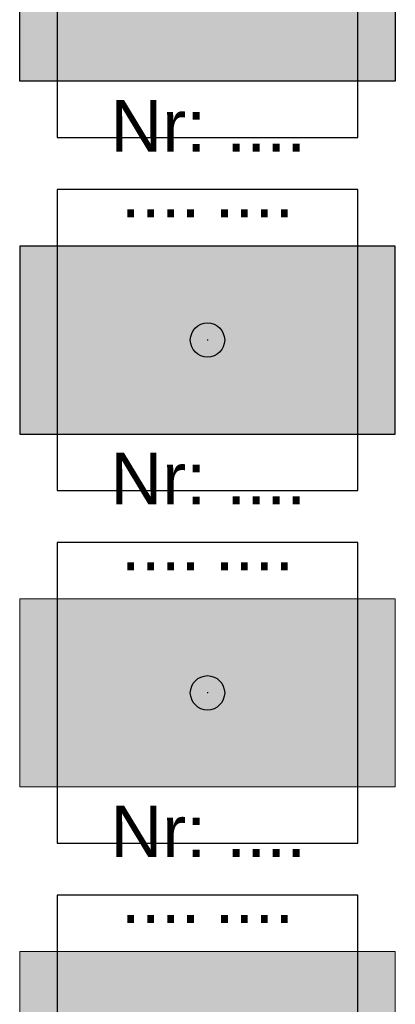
# Model space of a CAD drawing. Header units: millimetres. Extents: x -20879 to 80472, y -12121 to 39016.
# Tile 17 of 63: x -14601 to -13726, y 22076 to 24367. Entities that reach past the tile are written whole.
import ezdxf
from ezdxf.enums import TextEntityAlignment as Align

# ---------------------------------------------------------------- set-up
doc = ezdxf.new("R2010")
doc.units = ezdxf.units.MM
for name, color, linetype in [('DVD-VB-V_TEXT', 7, 'Continuous'), ('FL6411--_TP', 7, 'Continuous'), ('RVB-VB-NV_Tekst', 7, 'Continuous')]:
    doc.layers.add(name, color=color, linetype=linetype)
doc.layers.add('RVB-VB-V_Aanwijslijn', color=7, linetype='Continuous', true_color=0xff0001)
doc.styles.add('DVD_ALG 1.8mm_RE', font='arial.ttf', dxfattribs={"height": 1.8})

# ---------------------------------------------------------------- blocks, each defined once
blk = doc.blocks.new('RVB_TP_008_v03_Icon')
at = {"layer": 'FL6411--_TP', "true_color": 0x008542}
h = blk.add_hatch(color=116, dxfattribs=at)
h.paths.add_polyline_path([(-4.375, 2.1875), (4.375000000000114, 2.1875), (4.375000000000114, -2.1875), (-4.375, -2.1875)])
h.paths.add_polyline_path([(-2.274176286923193, 1.341212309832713), (-3.057959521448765, 0.6451766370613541), (-3.277687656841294, -1.341212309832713), (-1.279182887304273, -1.341645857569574), (-0.5034430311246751, -0.6527530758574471), (-1.864030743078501, -0.6447267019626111), (-0.6070511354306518, 0.4626412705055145), (-0.8889591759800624, 0.7800887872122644), (-1.172709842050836, 1.095890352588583), (-2.419588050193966, -0.01160651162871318)], flags=16)
edge = h.paths.add_edge_path(flags=16)
edge.add_line((0.8652488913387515, 0.2528389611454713), (1.284876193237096, 0.2528389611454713))
edge.add_line((1.284876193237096, 0.2528389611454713), (1.665599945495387, 0.728218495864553))
edge.add_arc((1.908090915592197, 0.4658986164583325), 0.3572304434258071, 90.0000000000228, 132.7505850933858, ccw=False)
edge.add_line((1.908090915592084, 0.8231290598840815), (2.843439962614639, 0.8231290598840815))
edge.add_arc((2.815100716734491, 0.6025670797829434), 0.2223751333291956, 30.510213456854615, 82.67837800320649, ccw=False)
edge.add_line((3.0066854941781, 0.7154651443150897), (3.293482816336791, 0.2287783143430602))
edge.add_arc((3.154902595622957, 0.167256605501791), 0.1516225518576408, -149.01085241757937, 23.938489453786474, ccw=False)
edge.add_line((3.024921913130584, 0.08918983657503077), (2.768778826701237, 0.5156664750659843))
edge.add_arc((2.725376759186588, 0.4818984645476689), 0.05499107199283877, 37.88390451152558, 90)
edge.add_line((2.725376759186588, 0.5368895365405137), (2.412091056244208, 0.5368895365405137))
edge.add_line((2.412091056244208, 0.5368895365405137), (2.671913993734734, 0.02541752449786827))
edge.add_arc((2.199724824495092, -0.2241546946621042), 0.5340869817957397, 4.458631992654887, 27.858371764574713, ccw=False)
edge.add_line((2.732195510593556, -0.182635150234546), (2.783347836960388, -0.8386422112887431))
edge.add_arc((2.813411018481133, -0.8332617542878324), 0.03054086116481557, 190.1468921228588, 269.9999999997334)
edge.add_line((2.81341101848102, -0.8638026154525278), (3.482480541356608, -0.8638026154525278))
edge.add_arc((3.439034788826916, -1.344093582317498), 0.4822519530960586, 41.1818694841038, 84.83125413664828, ccw=False)
edge.add_arc((3.585436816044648, -1.216010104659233), 0.2877296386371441, 1.4210854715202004e-11, 41.181869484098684, ccw=False)
edge.add_line((3.873166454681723, -1.216010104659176), (2.583116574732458, -1.216010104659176))
edge.add_arc((2.589661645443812, -1.041021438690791), 0.1751110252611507, 192.3719961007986, 267.8579744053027, ccw=False)
edge.add_line((2.418617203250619, -1.078540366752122), (2.353067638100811, -0.4022996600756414))
edge.add_line((2.353067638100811, -0.4022996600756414), (1.683541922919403, -1.67824132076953))
edge.add_arc((1.566505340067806, -1.580953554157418), 0.1521922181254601, 270, 320.26462623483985, ccw=False)
edge.add_line((1.566505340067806, -1.73314577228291), (1.224702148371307, -1.73314577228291))
edge.add_line((1.224702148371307, -1.73314577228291), (1.984148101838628, -0.1815119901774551))
edge.add_line((1.984148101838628, -0.1815119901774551), (1.75034691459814, 0.3171761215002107))
edge.add_line((1.75034691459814, 0.3171761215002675), (1.483342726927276, -0.008159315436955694))
edge.add_arc((1.383819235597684, 0.07978414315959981), 0.1328118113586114, 270, 318.5347299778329, ccw=False)
edge.add_line((1.383819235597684, -0.05302766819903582), (0.8652488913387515, -0.05302766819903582))
edge.add_line((0.8652488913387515, -0.05302766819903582), (0.8652488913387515, -1.870173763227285))
edge.add_line((0.8652488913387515, -1.870173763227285), (1.132718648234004, -2.137643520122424))
edge.add_line((1.13271864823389, -2.137643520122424), (1.609863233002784, -2.137643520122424))
edge.add_line((1.609863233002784, -2.137643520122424), (1.287752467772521, -1.821277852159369))
edge.add_line((1.287752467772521, -1.821277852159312), (1.649769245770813, -1.821277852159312))
edge.add_arc((1.368708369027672, -2.425094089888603), 0.6660249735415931, 45.00000000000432, 65.03923732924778, ccw=False)
edge.add_line((1.839659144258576, -1.954143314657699), (2.023159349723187, -2.137643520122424))
edge.add_line((2.023159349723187, -2.137643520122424), (3.773880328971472, -2.137643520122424))
edge.add_line((3.773880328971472, -2.137643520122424), (3.502605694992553, -1.866368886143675))
edge.add_line((3.502605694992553, -1.866368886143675), (3.502605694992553, -1.301670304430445))
edge.add_line((3.502605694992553, -1.301670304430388), (4.008930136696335, -1.301670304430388))
edge.add_arc((2.725024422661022, -1.714795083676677), 1.34873495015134, 17.83671628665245, 31.20385465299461)
edge.add_arc((3.50446678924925, -1.242676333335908), 0.4374575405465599, 31.20385465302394, 90.0000000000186)
edge.add_line((3.504466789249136, -0.805218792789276), (3.504466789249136, 1.899191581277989))
edge.add_line((3.504466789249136, 1.899191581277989), (0.8652488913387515, 1.899191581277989))
edge.add_line((0.8652488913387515, 1.899191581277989), (0.8652488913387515, 0.2528389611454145))
edge = h.paths.add_edge_path(flags=0)
edge.add_arc((1.821384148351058, 1.212533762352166), 0.3079453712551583, 0, 360)
at = {"layer": 'FL6411--_TP', "true_color": 0xf4f8f4}
h = blk.add_hatch(color=7, dxfattribs=at)
h.paths.add_polyline_path([(3.504466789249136, 1.899191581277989), (0.8652488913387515, 1.899191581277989), (0.8652488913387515, 0.2528389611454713), (1.284876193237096, 0.2528389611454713), (1.665599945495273, 0.728218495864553, -0.1887286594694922), (1.908090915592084, 0.8231290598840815), (2.843439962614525, 0.8231290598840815, -0.2316411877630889), (3.0066854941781, 0.7154651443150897), (3.293482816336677, 0.2287783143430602, -0.9402895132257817), (3.024921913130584, 0.08918983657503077), (2.76877882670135, 0.5156664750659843, 0.2314018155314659), (2.725376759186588, 0.5368895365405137), (2.412091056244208, 0.5368895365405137), (2.671913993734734, 0.02541752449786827, -0.1024568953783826), (2.732195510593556, -0.182635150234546), (2.783347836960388, -0.8386422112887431, 0.363244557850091), (2.81341101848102, -0.8638026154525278), (3.482480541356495, -0.8638026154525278, -0.1927931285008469), (3.801988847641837, -1.026554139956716, -0.1816490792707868), (3.873166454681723, -1.216010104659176), (2.583116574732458, -1.216010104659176, -0.3418207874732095), (2.418617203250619, -1.078540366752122), (2.353067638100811, -0.4022996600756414), (1.683541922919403, -1.67824132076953, -0.2229063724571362), (1.566505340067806, -1.73314577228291), (1.224702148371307, -1.73314577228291), (1.984148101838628, -0.1815119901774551), (1.75034691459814, 0.3171761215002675), (1.483342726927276, -0.008159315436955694, -0.2149963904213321), (1.383819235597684, -0.05302766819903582), (0.8652488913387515, -0.05302766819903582), (0.8652488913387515, -1.870173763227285), (1.13271864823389, -2.137643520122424), (1.609863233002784, -2.137643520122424), (1.287752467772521, -1.821277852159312), (1.649769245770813, -1.821277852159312, -0.08766118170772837), (1.839659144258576, -1.954143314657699), (2.023159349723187, -2.137643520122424), (3.773880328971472, -2.137643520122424), (3.502605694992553, -1.866368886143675), (3.502605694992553, -1.301670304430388), (4.008930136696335, -1.301670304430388, 0.05839137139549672), (3.878637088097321, -1.016036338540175, 0.2623271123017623), (3.504466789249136, -0.805218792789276)])
h.paths.add_polyline_path([(2.129329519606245, 1.212533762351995, -1), (1.513438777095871, 1.212533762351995, -1)], flags=16)
blk.add_hatch(color=7, dxfattribs=at).paths.add_polyline_path([(-3.277687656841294, -1.341212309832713), (-1.279182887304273, -1.341645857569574), (-0.5034430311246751, -0.6527530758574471), (-1.864030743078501, -0.6447267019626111), (-0.6070511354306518, 0.4626412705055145), (-0.8889591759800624, 0.7800887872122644), (-1.172709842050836, 1.095890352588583), (-2.419588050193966, -0.01160651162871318), (-2.274176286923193, 1.341212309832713), (-3.057959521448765, 0.6451766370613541)])
at = {"layer": 'Defpoints'}
blk.add_lwpolyline([(-3.5, -3.5), (3.5, -3.5), (3.5, 3.5), (-3.5, 3.5)], close=True, dxfattribs=at)
at = {"layer": 'FL6411--_TP', "color": 116, "true_color": 0x008542}
blk.add_lwpolyline([(-4.375, 2.1875), (4.375000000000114, 2.1875), (4.375000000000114, -2.1875), (-4.375, -2.1875)], close=True, dxfattribs=at)
blk = doc.blocks.new('RVB_TP_008_v03')
at = {"layer": 'RVB-VB-V_Aanwijslijn'}
h = blk.add_hatch(color=256, dxfattribs=at)
h.dxf.hatch_style = 1
edge = h.paths.add_edge_path()
edge.add_arc((0, 0), 0.4, 0, 360)
at = {"layer": 'Defpoints'}
for points in [[(-0.01081208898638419, 0.007751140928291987), (0.01081208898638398, 0.007751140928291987)], [(-1.110223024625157e-16, 0.01657545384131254), (-1.040834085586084e-16, 0.007751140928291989)]]:
    blk.add_lwpolyline(points, dxfattribs=at)
at = {"layer": 'RVB-VB-V_Aanwijslijn'}
blk.add_line((0, 0.01033485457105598), (0, 0), dxfattribs=at)
blk.add_circle((0, 0), 0.4, dxfattribs=at)
blk.add_blockref('RVB_TP_008_v03_Icon', (5.833335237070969e-08, 0))
at = {"layer": 'DVD-VB-V_TEXT', "lineweight": 5, "style": 'DVD_ALG 1.8mm_RE', "flags": 1}
for tag, p in [('$RUIMTECODE', (8.120812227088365, 5.039125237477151)), ('$ARMCODE', (8.120812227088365, 3.144021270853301)), ('$SUBGROEP', (8.120812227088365, 1.248917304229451))]:
    blk.add_attdef(tag, p, '', height=1.4, dxfattribs=at)
at = {"layer": 'RVB-VB-NV_Tekst', "color": 15, "lineweight": 5, "true_color": 0xbd3632, "style": 'DVD_ALG 1.8mm_RE'}
blk.add_attdef('$ARMATUURNR', text='', height=1.2, dxfattribs=at).set_placement((0.0178471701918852, 4.027781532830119), align=Align.BOTTOM_CENTER)
at = {"layer": 'RVB-VB-NV_Tekst', "lineweight": 5, "style": 'DVD_ALG 1.8mm_RE'}
blk.add_attdef('$TOEPASSING', (-4.374999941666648, -3.334842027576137), '', height=1, dxfattribs=at)
blk.add_attdef('$VOEDING', text='', height=1, dxfattribs=at).set_placement((4.375000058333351, -3.334842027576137), align=Align.RIGHT)
at = {"layer": 'RVB-VB-NV_Tekst', "color": 116, "lineweight": 5, "true_color": 0x008542, "style": 'DVD_ALG 1.8mm_RE'}
blk.add_attdef('$KAST', text='', height=1.2, dxfattribs=at).set_placement((-0.161086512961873, -5.718125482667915), align=Align.BOTTOM_RIGHT)
blk.add_attdef('$GROEP', text='', height=1.2, dxfattribs=at).set_placement((0.1610863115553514, -5.718125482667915), align=Align.BOTTOM_LEFT)
blk = doc.blocks.new('RVB_TP_009_v03_Icon')
at = {"layer": 'FL6411--_TP', "true_color": 0x008542}
h = blk.add_hatch(color=116, dxfattribs=at)
h.paths.add_polyline_path([(4.375, 2.187500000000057), (-4.375, 2.1875), (-4.375, -2.1875), (4.375, -2.187499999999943)])
h.paths.add_polyline_path([(2.274176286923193, 1.34121230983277), (3.057959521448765, 0.6451766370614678), (3.277687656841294, -1.341212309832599), (1.279182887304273, -1.341645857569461), (0.5034430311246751, -0.6527530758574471), (1.864030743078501, -0.6447267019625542), (0.6070511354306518, 0.4626412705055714), (0.8889591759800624, 0.7800887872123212), (1.172709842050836, 1.095890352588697), (2.419588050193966, -0.01160651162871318)], flags=16)
edge = h.paths.add_edge_path(flags=16)
edge.add_line((-0.8652488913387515, 0.2528389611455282), (-1.284876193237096, 0.2528389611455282))
edge.add_line((-1.284876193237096, 0.2528389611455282), (-1.665599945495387, 0.7282184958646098))
edge.add_arc((-1.908090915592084, 0.4658986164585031), 0.3572304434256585, 47.24941490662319, 90)
edge.add_line((-1.908090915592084, 0.8231290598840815), (-2.843439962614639, 0.8231290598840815))
edge.add_arc((-2.815100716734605, 0.6025670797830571), 0.2223751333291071, 97.3216219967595, 149.4897865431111)
edge.add_line((-3.0066854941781, 0.7154651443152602), (-3.293482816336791, 0.2287783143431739))
edge.add_arc((-3.154902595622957, 0.1672566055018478), 0.1516225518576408, 156.0615105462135, 329.0108524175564)
edge.add_line((-3.024921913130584, 0.08918983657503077), (-2.768778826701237, 0.5156664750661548))
edge.add_arc((-2.725376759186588, 0.4818984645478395), 0.05499107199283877, 90, 142.1160954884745, ccw=False)
edge.add_line((-2.725376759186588, 0.5368895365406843), (-2.412091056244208, 0.5368895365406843))
edge.add_line((-2.412091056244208, 0.5368895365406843), (-2.671913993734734, 0.02541752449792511))
edge.add_arc((-2.199724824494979, -0.2241546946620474), 0.5340869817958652, 152.1416282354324, 175.5413680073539)
edge.add_line((-2.732195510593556, -0.182635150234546), (-2.783347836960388, -0.8386422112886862))
edge.add_arc((-2.813411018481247, -0.8332617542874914), 0.03054086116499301, 270.0000000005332, 349.85310787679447, ccw=False)
edge.add_line((-2.81341101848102, -0.8638026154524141), (-3.482480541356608, -0.8638026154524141))
edge.add_arc((-3.439034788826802, -1.344093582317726), 0.4822519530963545, 95.16874586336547, 138.8181305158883)
edge.add_arc((-3.585436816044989, -1.216010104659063), 0.2877296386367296, 138.8181305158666, 179.9999999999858)
edge.add_line((-3.873166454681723, -1.216010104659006), (-2.583116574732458, -1.216010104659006))
edge.add_arc((-2.589661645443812, -1.04102143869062), 0.1751110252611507, 272.1420255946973, 347.6280038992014)
edge.add_line((-2.418617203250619, -1.078540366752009), (-2.353067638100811, -0.4022996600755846))
edge.add_line((-2.353067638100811, -0.4022996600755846), (-1.683541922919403, -1.67824132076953))
edge.add_arc((-1.566505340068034, -1.580953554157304), 0.1521922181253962, 219.7353737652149, 270.0000000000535)
edge.add_line((-1.566505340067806, -1.733145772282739), (-1.224702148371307, -1.733145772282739))
edge.add_line((-1.224702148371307, -1.733145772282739), (-1.984148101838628, -0.1815119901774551))
edge.add_line((-1.984148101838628, -0.1815119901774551), (-1.75034691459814, 0.3171761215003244))
edge.add_line((-1.75034691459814, 0.3171761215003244), (-1.483342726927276, -0.00815931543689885))
edge.add_arc((-1.383819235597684, 0.07978414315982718), 0.1328118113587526, 221.465270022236, 270)
edge.add_line((-1.383819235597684, -0.05302766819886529), (-0.8652488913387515, -0.05302766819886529))
edge.add_line((-0.8652488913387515, -0.05302766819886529), (-0.8652488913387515, -1.870173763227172))
edge.add_line((-0.8652488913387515, -1.870173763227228), (-1.132718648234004, -2.137643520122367))
edge.add_line((-1.13271864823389, -2.13764352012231), (-1.609863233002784, -2.13764352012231))
edge.add_line((-1.609863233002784, -2.13764352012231), (-1.287752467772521, -1.821277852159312))
edge.add_line((-1.287752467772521, -1.821277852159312), (-1.649769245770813, -1.821277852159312))
edge.add_arc((-1.368708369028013, -2.425094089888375), 0.6660249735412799, 114.9607626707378, 134.9999999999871)
edge.add_line((-1.839659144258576, -1.954143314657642), (-2.023159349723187, -2.137643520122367))
edge.add_line((-2.023159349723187, -2.13764352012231), (-3.773880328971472, -2.13764352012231))
edge.add_line((-3.773880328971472, -2.13764352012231), (-3.502605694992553, -1.866368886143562))
edge.add_line((-3.502605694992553, -1.866368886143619), (-3.502605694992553, -1.301670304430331))
edge.add_line((-3.502605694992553, -1.301670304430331), (-4.008930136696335, -1.301670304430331))
edge.add_arc((-2.725024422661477, -1.71479508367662), 1.348734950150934, 148.7961453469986, 162.163283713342, ccw=False)
edge.add_arc((-3.50446678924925, -1.242676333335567), 0.4374575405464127, 89.99999999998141, 148.7961453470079, ccw=False)
edge.add_line((-3.504466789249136, -0.8052187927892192), (-3.504466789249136, 1.899191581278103))
edge.add_line((-3.504466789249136, 1.89919158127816), (-0.8652488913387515, 1.89919158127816))
edge.add_line((-0.8652488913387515, 1.89919158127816), (-0.8652488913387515, 0.2528389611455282))
edge = h.paths.add_edge_path(flags=0)
edge.add_arc((-1.821384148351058, 1.212533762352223), 0.3079453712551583, 0, 360)
at = {"layer": 'FL6411--_TP', "true_color": 0xf4f8f4}
h = blk.add_hatch(color=7, dxfattribs=at)
h.paths.add_polyline_path([(-3.504466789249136, 1.89919158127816), (-0.8652488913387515, 1.89919158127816), (-0.8652488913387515, 0.2528389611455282), (-1.284876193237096, 0.2528389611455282), (-1.665599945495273, 0.7282184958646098, 0.1887286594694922), (-1.908090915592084, 0.8231290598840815), (-2.843439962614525, 0.8231290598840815, 0.2316411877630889), (-3.0066854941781, 0.7154651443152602), (-3.293482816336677, 0.228778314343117, 0.9402895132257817), (-3.024921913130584, 0.08918983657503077), (-2.76877882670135, 0.515666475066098, -0.2314018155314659), (-2.725376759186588, 0.5368895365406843), (-2.412091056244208, 0.5368895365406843), (-2.671913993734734, 0.02541752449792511, 0.1024568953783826), (-2.732195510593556, -0.182635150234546), (-2.783347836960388, -0.8386422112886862, -0.363244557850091), (-2.81341101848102, -0.8638026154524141), (-3.482480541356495, -0.8638026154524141, 0.1927931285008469), (-3.801988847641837, -1.026554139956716, 0.1816490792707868), (-3.873166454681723, -1.216010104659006), (-2.583116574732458, -1.216010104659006, 0.3418207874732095), (-2.418617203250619, -1.078540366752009), (-2.353067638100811, -0.4022996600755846), (-1.683541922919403, -1.67824132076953, 0.2229063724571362), (-1.566505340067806, -1.733145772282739), (-1.224702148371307, -1.733145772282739), (-1.984148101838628, -0.1815119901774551), (-1.75034691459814, 0.3171761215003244), (-1.483342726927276, -0.00815931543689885, 0.2149963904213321), (-1.383819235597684, -0.05302766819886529), (-0.8652488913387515, -0.05302766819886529), (-0.8652488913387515, -1.870173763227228), (-1.13271864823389, -2.13764352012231), (-1.609863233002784, -2.13764352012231), (-1.287752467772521, -1.821277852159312), (-1.649769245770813, -1.821277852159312, 0.08766118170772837), (-1.839659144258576, -1.954143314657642), (-2.023159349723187, -2.13764352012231), (-3.773880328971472, -2.13764352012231), (-3.502605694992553, -1.866368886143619), (-3.502605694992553, -1.301670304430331), (-4.008930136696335, -1.301670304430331, -0.05839137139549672), (-3.878637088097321, -1.016036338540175, -0.2623271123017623), (-3.504466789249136, -0.8052187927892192)])
h.paths.add_polyline_path([(-2.129329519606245, 1.212533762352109, 1), (-1.513438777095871, 1.212533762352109, 1)], flags=16)
blk.add_hatch(color=7, dxfattribs=at).paths.add_polyline_path([(3.277687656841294, -1.341212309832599), (1.279182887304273, -1.341645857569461), (0.5034430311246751, -0.6527530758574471), (1.864030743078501, -0.6447267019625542), (0.6070511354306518, 0.4626412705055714), (0.8889591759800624, 0.7800887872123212), (1.172709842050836, 1.095890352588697), (2.419588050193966, -0.01160651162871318), (2.274176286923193, 1.34121230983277), (3.057959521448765, 0.6451766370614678)])
at = {"layer": 'Defpoints'}
blk.add_lwpolyline([(-3.5, -3.5), (3.5, -3.5), (3.5, 3.5), (-3.5, 3.5)], close=True, dxfattribs=at)
at = {"layer": 'FL6411--_TP', "color": 116, "true_color": 0x008542}
blk.add_lwpolyline([(4.375, 2.187500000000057), (-4.375, 2.1875), (-4.375, -2.1875), (4.375, -2.187499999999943)], close=True, dxfattribs=at)
blk = doc.blocks.new('RVB_TP_009_v03')
at = {"layer": 'RVB-VB-V_Aanwijslijn'}
h = blk.add_hatch(color=256, dxfattribs=at)
h.dxf.hatch_style = 1
edge = h.paths.add_edge_path()
edge.add_arc((0, 0), 0.4, 0, 360)
at = {"layer": 'Defpoints'}
for points in [[(-0.01081208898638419, 0.007751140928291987), (0.01081208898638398, 0.007751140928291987)], [(-1.110223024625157e-16, 0.01657545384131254), (-1.040834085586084e-16, 0.007751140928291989)]]:
    blk.add_lwpolyline(points, dxfattribs=at)
at = {"layer": 'RVB-VB-V_Aanwijslijn'}
blk.add_line((0, 0.01033485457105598), (0, 0), dxfattribs=at)
blk.add_circle((0, 0), 0.4, dxfattribs=at)
blk.add_blockref('RVB_TP_009_v03_Icon', (5.833335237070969e-08, 0))
at = {"layer": 'DVD-VB-V_TEXT', "lineweight": 5, "style": 'DVD_ALG 1.8mm_RE', "flags": 1}
for tag, p in [('$RUIMTECODE', (8.120812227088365, 5.039125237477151)), ('$ARMCODE', (8.120812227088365, 3.144021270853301)), ('$SUBGROEP', (8.120812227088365, 1.248917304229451))]:
    blk.add_attdef(tag, p, '', height=1.4, dxfattribs=at)
at = {"layer": 'RVB-VB-NV_Tekst', "color": 15, "lineweight": 5, "true_color": 0xbd3632, "style": 'DVD_ALG 1.8mm_RE'}
blk.add_attdef('$ARMATUURNR', text='', height=1.2, dxfattribs=at).set_placement((0.0178471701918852, 4.027781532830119), align=Align.BOTTOM_CENTER)
at = {"layer": 'RVB-VB-NV_Tekst', "lineweight": 5, "style": 'DVD_ALG 1.8mm_RE'}
blk.add_attdef('$TOEPASSING', (-4.374999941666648, -3.334842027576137), '', height=1, dxfattribs=at)
blk.add_attdef('$VOEDING', text='', height=1, dxfattribs=at).set_placement((4.375000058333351, -3.334842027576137), align=Align.RIGHT)
at = {"layer": 'RVB-VB-NV_Tekst', "color": 116, "lineweight": 5, "true_color": 0x008542, "style": 'DVD_ALG 1.8mm_RE'}
blk.add_attdef('$KAST', text='', height=1.2, dxfattribs=at).set_placement((-0.161086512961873, -5.718125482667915), align=Align.BOTTOM_RIGHT)
blk.add_attdef('$GROEP', text='', height=1.2, dxfattribs=at).set_placement((0.1610863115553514, -5.718125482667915), align=Align.BOTTOM_LEFT)
blk = doc.blocks.new('RVB_TP_010_v02_Icon')
at = {"layer": 'FL6411--_TP', "linetype": 'Continuous', "true_color": 0x008542}
h = blk.add_hatch(color=116, dxfattribs=at)
h.paths.add_polyline_path([(4.375, 2.1875), (-4.375, 2.1875), (-4.375, -2.1875), (4.375, -2.1875)])
h.paths.add_polyline_path([(1.998673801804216, 1.573017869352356), (3.776518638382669, 1.573017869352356), (3.776519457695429, -1.441796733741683), (1.998674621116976, -1.441797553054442)], flags=16)
h.paths.add_polyline_path([(0.8682250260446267, 0.3580705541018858), (1.569606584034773, -0.217615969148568), (0.8682250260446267, -0.7983730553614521), (0.8682250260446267, -0.4306556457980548), (-0.6527872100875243, -0.4306556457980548), (-0.6527872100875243, -0.009646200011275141), (0.8682250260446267, -0.009646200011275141)], flags=16)
edge = h.paths.add_edge_path(flags=16)
edge.add_line((-1.738669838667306, 0.3144931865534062), (-2.556891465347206, 0.3144931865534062))
edge.add_line((-2.556891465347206, 0.3144931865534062), (-2.537399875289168, 0.1683989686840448))
edge.add_arc((-2.456188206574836, 0.1792340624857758), 0.08193127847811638, 187.5994064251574, 270)
edge.add_line((-2.456188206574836, 0.09730278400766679), (-1.680153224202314, 0.09730278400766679))
edge.add_arc((-1.680153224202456, -0.06655977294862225), 0.163862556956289, 25.82296223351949, 89.99999999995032, ccw=False)
edge.add_line((-1.532653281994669, 0.004817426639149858), (-0.9262748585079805, -1.248254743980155))
edge.add_arc((-1.000024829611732, -1.283943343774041), 0.08193127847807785, -90, 25.82296223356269, ccw=False)
edge.add_line((-1.000024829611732, -1.365874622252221), (-1.065031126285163, -1.365874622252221))
edge.add_arc((-1.065031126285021, -1.20201206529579), 0.1638625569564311, 206.3377462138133, 269.99999999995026, ccw=False)
edge.add_line((-1.211883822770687, -1.274711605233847), (-1.681860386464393, -0.3253613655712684))
edge.add_arc((-1.82871308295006, -0.3980609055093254), 0.1638625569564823, 26.33774621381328, 89.99999999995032)
edge.add_line((-1.828713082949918, -0.2341983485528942), (-2.856496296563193, -0.2341983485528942))
edge.add_arc((-2.856496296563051, -0.07033579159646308), 0.1638625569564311, 187.4855786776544, 269.99999999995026, ccw=False)
edge.add_line((-3.018962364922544, -0.0916832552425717), (-3.168460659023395, 1.046081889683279))
edge.add_arc((-2.89321401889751, 0.9376319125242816), 0.2958413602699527, 39.57263639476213, 158.4950550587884, ccw=False)
edge.add_line((-2.66517429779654, 1.126099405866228), (-2.59064346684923, 0.5674726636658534))
edge.add_line((-2.59064346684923, 0.5674726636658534), (-1.761581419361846, 0.5674726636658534))
edge.add_arc((-1.758036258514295, 0.4402664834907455), 0.1272555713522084, -81.24641420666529, 91.59638619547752, ccw=False)
edge = h.paths.add_edge_path(flags=16)
edge.add_line((-1.625808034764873, -0.8027110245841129), (-1.476306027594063, -1.10152544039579))
edge.add_arc((-2.607982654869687, -0.5428373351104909), 1.262071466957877, 122.09200613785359, 333.7252870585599, ccw=False)
edge.add_line((-3.278496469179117, 0.5263846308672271), (-3.234174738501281, 0.2572156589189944))
edge.add_arc((-2.607982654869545, -0.5428373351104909), 1.015973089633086, 128.0498694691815, 345.1797191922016)
edge = h.paths.add_edge_path(flags=16)
edge.add_arc((-2.951132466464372, 1.674790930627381), 0.3079731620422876, 0, 360)
at = {"layer": 'FL6411--_TP', "true_color": 0xf4f8f4}
h = blk.add_hatch(color=7, dxfattribs=at)
h.dxf.hatch_style = 1
h.paths.add_polyline_path([(3.776518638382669, 1.573017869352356), (1.998673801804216, 1.573017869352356), (1.998674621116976, -1.441797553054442), (3.776519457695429, -1.441796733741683)])
h.paths.add_polyline_path([(0.8682250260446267, 0.3580705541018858), (0.8682250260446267, -0.009646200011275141), (-0.6527872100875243, -0.009646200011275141), (-0.6527872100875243, -0.4306556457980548), (0.8682250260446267, -0.4306556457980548), (0.8682250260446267, -0.7983730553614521), (1.569606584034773, -0.217615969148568)])
h.paths.add_polyline_path([(-1.532653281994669, 0.004817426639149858, 0.2875815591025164), (-1.680153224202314, 0.09730278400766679), (-2.456188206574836, 0.09730278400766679, -0.3758782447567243), (-2.537399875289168, 0.1683989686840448), (-2.556891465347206, 0.3144931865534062), (-1.738669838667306, 0.3144931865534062, 0.9394140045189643), (-1.761581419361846, 0.5674726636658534), (-2.59064346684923, 0.5674726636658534), (-2.66517429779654, 1.126099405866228, 0.5710980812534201), (-3.168460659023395, 1.046081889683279), (-3.018962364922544, -0.0916832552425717, 0.3764451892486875), (-2.856496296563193, -0.2341983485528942), (-1.828713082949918, -0.2341983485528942, -0.2851511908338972), (-1.681860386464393, -0.3253613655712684), (-1.211883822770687, -1.274711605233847, 0.2851511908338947), (-1.065031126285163, -1.365874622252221), (-1.000024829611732, -1.365874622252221, 0.5532996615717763), (-0.9262748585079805, -1.248254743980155)])
h.paths.add_polyline_path([(-3.234174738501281, 0.2572156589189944), (-3.278496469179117, 0.5263846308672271, 1.322636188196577), (-1.476306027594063, -1.10152544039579), (-1.625808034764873, -0.8027110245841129, -1.390748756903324)])
h.paths.add_polyline_path([(-3.25910562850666, 1.674790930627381, 1), (-2.643159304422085, 1.674790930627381, 1)])
at = {"layer": 'Defpoints'}
blk.add_lwpolyline([(-3.5, -3.5), (3.5, -3.5), (3.5, 3.5), (-3.5, 3.5)], close=True, dxfattribs=at)
at = {"layer": 'FL6411--_TP', "color": 116, "linetype": 'Continuous', "lineweight": 0, "true_color": 0x008542}
blk.add_lwpolyline([(-4.375, 2.1875), (4.375, 2.1875), (4.375, -2.1875), (-4.375, -2.1875)], close=True, dxfattribs=at)
blk = doc.blocks.new('RVB_TP_010_v02')
at = {"layer": 'RVB-VB-V_Aanwijslijn'}
h = blk.add_hatch(color=256, dxfattribs=at)
h.dxf.hatch_style = 1
edge = h.paths.add_edge_path()
edge.add_arc((0, 0), 0.4, 0, 360)
at = {"layer": 'Defpoints'}
for points in [[(-0.01081208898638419, 0.007751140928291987), (0.01081208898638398, 0.007751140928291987)], [(-1.110223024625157e-16, 0.01657545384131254), (-1.040834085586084e-16, 0.007751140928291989)]]:
    blk.add_lwpolyline(points, dxfattribs=at)
at = {"layer": 'RVB-VB-V_Aanwijslijn'}
blk.add_line((0, 0.01033485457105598), (0, 0), dxfattribs=at)
blk.add_circle((0, 0), 0.4, dxfattribs=at)
blk.add_blockref('RVB_TP_010_v02_Icon', (5.833335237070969e-08, 0))
at = {"layer": 'DVD-VB-V_TEXT', "lineweight": 5, "style": 'DVD_ALG 1.8mm_RE', "flags": 1}
for tag, p in [('$RUIMTECODE', (8.120812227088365, 5.039125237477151)), ('$ARMCODE', (8.120812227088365, 3.144021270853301)), ('$SUBGROEP', (8.120812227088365, 1.248917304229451))]:
    blk.add_attdef(tag, p, '', height=1.4, dxfattribs=at)
at = {"layer": 'RVB-VB-NV_Tekst', "color": 15, "lineweight": 5, "true_color": 0xbd3632, "style": 'DVD_ALG 1.8mm_RE'}
blk.add_attdef('$ARMATUURNR', text='', height=1.2, dxfattribs=at).set_placement((0.0178471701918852, 4.027781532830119), align=Align.BOTTOM_CENTER)
at = {"layer": 'RVB-VB-NV_Tekst', "lineweight": 5, "style": 'DVD_ALG 1.8mm_RE'}
blk.add_attdef('$TOEPASSING', (-4.374999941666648, -3.334842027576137), '', height=1, dxfattribs=at)
blk.add_attdef('$VOEDING', text='', height=1, dxfattribs=at).set_placement((4.375000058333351, -3.334842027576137), align=Align.RIGHT)
at = {"layer": 'RVB-VB-NV_Tekst', "color": 116, "lineweight": 5, "true_color": 0x008542, "style": 'DVD_ALG 1.8mm_RE'}
blk.add_attdef('$KAST', text='', height=1.2, dxfattribs=at).set_placement((-0.161086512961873, -5.718125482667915), align=Align.BOTTOM_RIGHT)
blk.add_attdef('$GROEP', text='', height=1.2, dxfattribs=at).set_placement((0.1610863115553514, -5.718125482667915), align=Align.BOTTOM_LEFT)
blk = doc.blocks.new('RVB_TP_011_v02_Icon')
at = {"layer": 'FL6411--_TP', "linetype": 'Continuous', "true_color": 0x008542}
h = blk.add_hatch(color=116, dxfattribs=at)
h.paths.add_polyline_path([(-4.375, 2.1875), (4.375, 2.1875), (4.375, -2.1875), (-4.375, -2.1875)])
h.paths.add_polyline_path([(-1.998673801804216, 1.573017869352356), (-3.776518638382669, 1.573017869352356), (-3.776519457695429, -1.441796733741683), (-1.998674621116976, -1.441797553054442)], flags=16)
h.paths.add_polyline_path([(-0.8682250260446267, 0.3580705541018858), (-1.569606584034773, -0.217615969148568), (-0.8682250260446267, -0.7983730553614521), (-0.8682250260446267, -0.4306556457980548), (0.6527872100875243, -0.4306556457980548), (0.6527872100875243, -0.009646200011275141), (-0.8682250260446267, -0.009646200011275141)], flags=16)
edge = h.paths.add_edge_path(flags=16)
edge.add_line((1.738669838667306, 0.3144931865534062), (2.556891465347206, 0.3144931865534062))
edge.add_line((2.556891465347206, 0.3144931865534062), (2.537399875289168, 0.1683989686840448))
edge.add_arc((2.456188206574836, 0.1792340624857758), 0.08193127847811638, 270, 352.4005935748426, ccw=False)
edge.add_line((2.456188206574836, 0.09730278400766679), (1.680153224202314, 0.09730278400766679))
edge.add_arc((1.680153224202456, -0.06655977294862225), 0.163862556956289, 450.0000000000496, 514.1770377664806)
edge.add_line((1.532653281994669, 0.004817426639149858), (0.9262748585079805, -1.248254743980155))
edge.add_arc((1.000024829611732, -1.283943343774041), 0.08193127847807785, 514.1770377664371, 630)
edge.add_line((1.000024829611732, -1.365874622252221), (1.065031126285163, -1.365874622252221))
edge.add_arc((1.065031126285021, -1.20201206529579), 0.1638625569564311, 270.0000000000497, 333.6622537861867)
edge.add_line((1.211883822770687, -1.274711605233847), (1.681860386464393, -0.3253613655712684))
edge.add_arc((1.82871308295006, -0.3980609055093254), 0.1638625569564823, 450.0000000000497, 513.6622537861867, ccw=False)
edge.add_line((1.828713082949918, -0.2341983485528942), (2.856496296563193, -0.2341983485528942))
edge.add_arc((2.856496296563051, -0.07033579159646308), 0.1638625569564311, 270.0000000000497, 352.5144213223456)
edge.add_line((3.018962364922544, -0.0916832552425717), (3.168460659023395, 1.046081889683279))
edge.add_arc((2.89321401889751, 0.9376319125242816), 0.2958413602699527, 381.5049449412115, 500.4273636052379)
edge.add_line((2.66517429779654, 1.126099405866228), (2.59064346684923, 0.5674726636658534))
edge.add_line((2.59064346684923, 0.5674726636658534), (1.761581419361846, 0.5674726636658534))
edge.add_arc((1.758036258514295, 0.4402664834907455), 0.1272555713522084, 448.4036138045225, 621.2464142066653)
edge = h.paths.add_edge_path(flags=16)
edge.add_line((1.625808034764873, -0.8027110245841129), (1.476306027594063, -1.10152544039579))
edge.add_arc((2.607982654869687, -0.5428373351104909), 1.262071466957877, 206.2747129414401, 417.9079938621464)
edge.add_line((3.278496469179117, 0.5263846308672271), (3.234174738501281, 0.2572156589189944))
edge.add_arc((2.607982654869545, -0.5428373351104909), 1.015973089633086, 194.8202808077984, 411.95013053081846, ccw=False)
edge = h.paths.add_edge_path(flags=16)
edge.add_arc((2.951132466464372, 1.674790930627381), 0.3079731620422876, 180, 540, ccw=False)
at = {"layer": 'FL6411--_TP', "true_color": 0xf4f8f4}
h = blk.add_hatch(color=7, dxfattribs=at)
h.dxf.hatch_style = 1
h.paths.add_polyline_path([(-3.776518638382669, 1.573017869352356), (-1.998673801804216, 1.573017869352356), (-1.998674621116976, -1.441797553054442), (-3.776519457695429, -1.441796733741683)])
h.paths.add_polyline_path([(-0.8682250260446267, 0.3580705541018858), (-0.8682250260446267, -0.009646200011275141), (0.6527872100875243, -0.009646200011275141), (0.6527872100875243, -0.4306556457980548), (-0.8682250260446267, -0.4306556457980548), (-0.8682250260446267, -0.7983730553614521), (-1.569606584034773, -0.217615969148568)])
h.paths.add_polyline_path([(1.532653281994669, 0.004817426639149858, -0.2875815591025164), (1.680153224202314, 0.09730278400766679), (2.456188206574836, 0.09730278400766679, 0.3758782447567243), (2.537399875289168, 0.1683989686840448), (2.556891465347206, 0.3144931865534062), (1.738669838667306, 0.3144931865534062, -0.9394140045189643), (1.761581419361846, 0.5674726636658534), (2.59064346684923, 0.5674726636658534), (2.66517429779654, 1.126099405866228, -0.5710980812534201), (3.168460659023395, 1.046081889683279), (3.018962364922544, -0.0916832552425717, -0.3764451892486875), (2.856496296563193, -0.2341983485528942), (1.828713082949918, -0.2341983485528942, 0.2851511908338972), (1.681860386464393, -0.3253613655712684), (1.211883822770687, -1.274711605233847, -0.2851511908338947), (1.065031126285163, -1.365874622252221), (1.000024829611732, -1.365874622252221, -0.5532996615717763), (0.9262748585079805, -1.248254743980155)])
h.paths.add_polyline_path([(3.234174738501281, 0.2572156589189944), (3.278496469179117, 0.5263846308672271, -1.322636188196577), (1.476306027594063, -1.10152544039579), (1.625808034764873, -0.8027110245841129, 1.390748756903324)])
h.paths.add_polyline_path([(3.25910562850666, 1.674790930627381, -1), (2.643159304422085, 1.674790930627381, -1)])
at = {"layer": 'Defpoints'}
blk.add_lwpolyline([(-3.5, -3.5), (3.5, -3.5), (3.5, 3.5), (-3.5, 3.5)], close=True, dxfattribs=at)
at = {"layer": 'FL6411--_TP', "color": 116, "linetype": 'Continuous', "lineweight": 0, "true_color": 0x008542}
blk.add_lwpolyline([(4.375, 2.1875), (-4.375, 2.1875), (-4.375, -2.1875), (4.375, -2.1875)], close=True, dxfattribs=at)
blk = doc.blocks.new('RVB_TP_011_v02')
at = {"layer": 'RVB-VB-V_Aanwijslijn'}
h = blk.add_hatch(color=256, dxfattribs=at)
h.dxf.hatch_style = 1
edge = h.paths.add_edge_path()
edge.add_arc((0, 0), 0.4, 0, 360)
at = {"layer": 'Defpoints'}
for points in [[(-0.01081208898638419, 0.007751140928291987), (0.01081208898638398, 0.007751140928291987)], [(-1.110223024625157e-16, 0.01657545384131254), (-1.040834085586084e-16, 0.007751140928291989)]]:
    blk.add_lwpolyline(points, dxfattribs=at)
at = {"layer": 'RVB-VB-V_Aanwijslijn'}
blk.add_line((0, 0.01033485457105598), (0, 0), dxfattribs=at)
blk.add_circle((0, 0), 0.4, dxfattribs=at)
blk.add_blockref('RVB_TP_011_v02_Icon', (5.833335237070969e-08, 0))
at = {"layer": 'DVD-VB-V_TEXT', "lineweight": 5, "style": 'DVD_ALG 1.8mm_RE', "flags": 1}
for tag, p in [('$RUIMTECODE', (8.120812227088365, 5.039125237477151)), ('$ARMCODE', (8.120812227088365, 3.144021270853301)), ('$SUBGROEP', (8.120812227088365, 1.248917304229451))]:
    blk.add_attdef(tag, p, '', height=1.4, dxfattribs=at)
at = {"layer": 'RVB-VB-NV_Tekst', "color": 15, "lineweight": 5, "true_color": 0xbd3632, "style": 'DVD_ALG 1.8mm_RE'}
blk.add_attdef('$ARMATUURNR', text='', height=1.2, dxfattribs=at).set_placement((0.0178471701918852, 4.027781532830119), align=Align.BOTTOM_CENTER)
at = {"layer": 'RVB-VB-NV_Tekst', "lineweight": 5, "style": 'DVD_ALG 1.8mm_RE'}
blk.add_attdef('$TOEPASSING', (-4.374999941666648, -3.334842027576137), '', height=1, dxfattribs=at)
blk.add_attdef('$VOEDING', text='', height=1, dxfattribs=at).set_placement((4.375000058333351, -3.334842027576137), align=Align.RIGHT)
at = {"layer": 'RVB-VB-NV_Tekst', "color": 116, "lineweight": 5, "true_color": 0x008542, "style": 'DVD_ALG 1.8mm_RE'}
blk.add_attdef('$KAST', text='', height=1.2, dxfattribs=at).set_placement((-0.161086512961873, -5.718125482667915), align=Align.BOTTOM_RIGHT)
blk.add_attdef('$GROEP', text='', height=1.2, dxfattribs=at).set_placement((0.1610863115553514, -5.718125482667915), align=Align.BOTTOM_LEFT)

msp = doc.modelspace()

# ---------------------------------------------------------------- block references
at = {"lineweight": 0, "xscale": 100, "yscale": 100, "zscale": 100}
for name, p in [('RVB_TP_008_v03', (-14163.98781081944, 24442.58948647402)), ('RVB_TP_009_v03', (-14163.98781081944, 23621.49892394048)), ('RVB_TP_010_v02', (-14163.98781081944, 22800.40836140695)), ('RVB_TP_011_v02', (-14163.98781081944, 21979.31779887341))]:
    msp.add_blockref(name, p, dxfattribs=at).add_auto_attribs({'$ARMATUURNR': 'Nr: ....', '$KAST': '....', '$GROEP': '....'})

doc.saveas('drawing.dxf')
